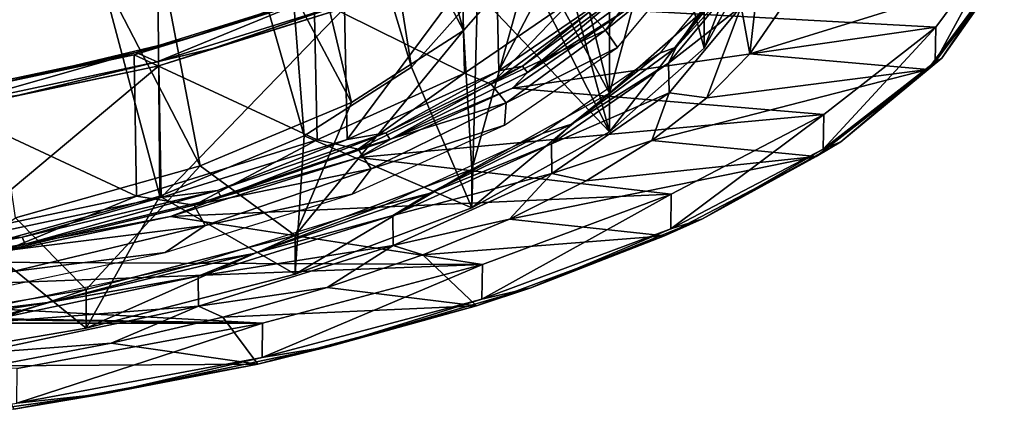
# Model space of a CAD drawing. Header units: millimetres. Extents: x -54 to 54, y -60 to 48.
# Tile 9 of 60: x 22 to 53, y -60 to -47. Entities that reach past the tile are written whole.
import ezdxf

# ---------------------------------------------------------------- set-up
doc = ezdxf.new("R2010")
doc.units = ezdxf.units.MM
doc.header["$LTSCALE"] = 41.718519
for name, color, linetype in [('270', 7, 'CONTINUOUS'), ('272', 7, 'CONTINUOUS'), ('273', 7, 'CONTINUOUS'), ('275', 7, 'CONTINUOUS'), ('276', 7, 'CONTINUOUS'), ('278', 7, 'CONTINUOUS'), ('279', 7, 'CONTINUOUS'), ('280', 7, 'CONTINUOUS'), ('281', 7, 'CONTINUOUS'), ('283', 7, 'CONTINUOUS'), ('285', 7, 'CONTINUOUS'), ('287', 7, 'CONTINUOUS'), ('289', 7, 'CONTINUOUS'), ('291', 7, 'CONTINUOUS'), ('293', 7, 'CONTINUOUS'), ('295', 7, 'CONTINUOUS'), ('297', 7, 'CONTINUOUS'), ('299', 7, 'CONTINUOUS'), ('301', 7, 'CONTINUOUS')]:
    doc.layers.add(name, color=color, linetype=linetype)

msp = doc.modelspace()

# ---------------------------------------------------------------- linework, layer by layer
at = {"layer": '270', "linetype": 'Continuous'}
for points in [[(40.282, -36.389, 15.967), (35.911, -33.974, 22.601), (40.282, -50.109, -21.73), (40.282, -36.389, 15.967)], [(40.282, -50.109, -21.73), (35.911, -33.974, 22.601), (36.8, -43.249, -2.882), (40.282, -50.109, -21.73)], [(43.282, -47.461, -14.454), (40.282, -36.389, 15.967), (40.282, -50.109, -21.73), (43.282, -47.461, -14.454)], [(43.282, -39.037, 8.69), (40.282, -36.389, 15.967), (43.282, -47.461, -14.454), (43.282, -39.037, 8.69)], [(44.808, -44.669, -6.783), (43.282, -39.037, 8.69), (43.282, -47.461, -14.454), (44.808, -44.669, -6.783)], [(40.282, -50.109, -21.73), (36.8, -43.249, -2.882), (36.094, -45.703, -9.625), (40.282, -50.109, -21.73)], [(34, -48.064, -16.113), (35.911, -52.524, -28.365), (36.094, -45.703, -9.625), (34, -48.064, -16.113)], [(35.911, -52.524, -28.365), (40.282, -50.109, -21.73), (36.094, -45.703, -9.625), (35.911, -52.524, -28.365)], [(30.599, -50.241, -22.092), (35.911, -52.524, -28.365), (34, -48.064, -16.113), (30.599, -50.241, -22.092)], [(26.022, -52.149, -27.334), (30.316, -54.623, -34.132), (30.599, -50.241, -22.092), (26.022, -52.149, -27.334)], [(30.316, -54.623, -34.132), (35.911, -52.524, -28.365), (30.599, -50.241, -22.092), (30.316, -54.623, -34.132)], [(20.443, -53.714, -31.636), (23.689, -56.335, -38.834), (26.022, -52.149, -27.334), (20.443, -53.714, -31.636)], [(23.689, -56.335, -38.834), (30.316, -54.623, -34.132), (26.022, -52.149, -27.334), (23.689, -56.335, -38.834)], [(16.256, -57.6, -42.312), (23.689, -56.335, -38.834), (20.443, -53.714, -31.636), (16.256, -57.6, -42.312)]]:
    msp.add_3dface(points, dxfattribs=at)
at = {"layer": '272', "linetype": 'Continuous'}
for points in [[(31.347, -31.518, -14.287), (35.648, -46.896, -16.704), (28.212, -32.814, -19.886), (31.347, -31.518, -14.287)], [(37.822, -44.413, -9.88), (35.648, -46.896, -16.704), (31.347, -31.518, -14.287), (37.822, -44.413, -9.88)], [(28.212, -32.814, -19.886), (32.095, -49.186, -22.995), (23.992, -33.95, -24.793), (28.212, -32.814, -19.886)], [(35.648, -46.896, -16.704), (32.095, -49.186, -22.995), (28.212, -32.814, -19.886), (35.648, -46.896, -16.704)], [(23.992, -33.95, -24.793), (27.301, -51.194, -28.511), (18.851, -34.882, -28.821), (23.992, -33.95, -24.793)], [(32.095, -49.186, -22.995), (27.301, -51.194, -28.511), (23.992, -33.95, -24.793), (32.095, -49.186, -22.995)], [(27.301, -51.194, -28.511), (21.453, -52.842, -33.039), (18.851, -34.882, -28.821), (27.301, -51.194, -28.511)]]:
    msp.add_3dface(points, dxfattribs=at)
at = {"layer": '273', "color": 2, "linetype": 'Continuous'}
for points in [[(29.191, -32.286, -14.331), (34, -48.064, -16.113), (31.255, -30.847, -8.275), (29.191, -32.286, -14.331)], [(34, -48.064, -16.113), (36.094, -45.703, -9.625), (31.255, -30.847, -8.275), (34, -48.064, -16.113)], [(25.851, -33.597, -19.845), (30.599, -50.241, -22.092), (29.191, -32.286, -14.331), (25.851, -33.597, -19.845)], [(30.599, -50.241, -22.092), (34, -48.064, -16.113), (29.191, -32.286, -14.331), (30.599, -50.241, -22.092)], [(21.381, -34.722, -24.577), (26.022, -52.149, -27.334), (25.851, -33.597, -19.845), (21.381, -34.722, -24.577)], [(26.022, -52.149, -27.334), (30.599, -50.241, -22.092), (25.851, -33.597, -19.845), (26.022, -52.149, -27.334)], [(20.443, -53.714, -31.636), (26.022, -52.149, -27.334), (21.381, -34.722, -24.577), (20.443, -53.714, -31.636)]]:
    msp.add_3dface(points, dxfattribs=at)
at = {"layer": '275', "linetype": 'Continuous'}
for points in [[(40.282, -48.888, -22.175), (38.536, -41.832, -2.789), (40.282, -35.167, 15.522), (40.282, -48.888, -22.175)], [(43.282, -37.815, 8.246), (40.282, -48.888, -22.175), (40.282, -35.167, 15.522), (43.282, -37.815, 8.246)], [(43.282, -46.239, -14.899), (40.282, -48.888, -22.175), (43.282, -37.815, 8.246), (43.282, -46.239, -14.899)], [(37.822, -44.413, -9.88), (38.536, -41.832, -2.789), (40.282, -48.888, -22.175), (37.822, -44.413, -9.88)], [(35.648, -46.896, -16.704), (37.822, -44.413, -9.88), (35.911, -51.302, -28.81), (35.648, -46.896, -16.704)], [(35.911, -51.302, -28.81), (37.822, -44.413, -9.88), (40.282, -48.888, -22.175), (35.911, -51.302, -28.81)], [(32.095, -49.186, -22.995), (35.648, -46.896, -16.704), (30.316, -53.401, -34.576), (32.095, -49.186, -22.995)], [(30.316, -53.401, -34.576), (35.648, -46.896, -16.704), (35.911, -51.302, -28.81), (30.316, -53.401, -34.576)], [(27.301, -51.194, -28.511), (32.095, -49.186, -22.995), (30.316, -53.401, -34.576), (27.301, -51.194, -28.511)], [(21.453, -52.842, -33.039), (27.301, -51.194, -28.511), (23.689, -55.113, -39.279), (21.453, -52.842, -33.039)], [(23.689, -55.113, -39.279), (27.301, -51.194, -28.511), (30.316, -53.401, -34.576), (23.689, -55.113, -39.279)], [(16.256, -56.379, -42.757), (21.453, -52.842, -33.039), (23.689, -55.113, -39.279), (16.256, -56.379, -42.757)]]:
    msp.add_3dface(points, dxfattribs=at)
at = {"layer": '276', "linetype": 'Continuous'}
for points in [[(43.282, -47.461, -14.454), (43.282, -46.239, -14.899), (44.808, -43.447, -7.228), (43.282, -47.461, -14.454)], [(44.808, -44.669, -6.783), (43.282, -47.461, -14.454), (44.808, -43.447, -7.228), (44.808, -44.669, -6.783)], [(40.282, -50.109, -21.73), (40.282, -48.888, -22.175), (43.282, -46.239, -14.899), (40.282, -50.109, -21.73)], [(43.282, -47.461, -14.454), (40.282, -50.109, -21.73), (43.282, -46.239, -14.899), (43.282, -47.461, -14.454)], [(40.282, -50.109, -21.73), (35.911, -52.524, -28.365), (40.282, -48.888, -22.175), (40.282, -50.109, -21.73)], [(35.911, -52.524, -28.365), (35.911, -51.302, -28.81), (40.282, -48.888, -22.175), (35.911, -52.524, -28.365)], [(35.911, -52.524, -28.365), (30.316, -54.623, -34.132), (35.911, -51.302, -28.81), (35.911, -52.524, -28.365)], [(30.316, -54.623, -34.132), (30.316, -53.401, -34.576), (35.911, -51.302, -28.81), (30.316, -54.623, -34.132)], [(30.316, -54.623, -34.132), (23.689, -56.335, -38.834), (30.316, -53.401, -34.576), (30.316, -54.623, -34.132)], [(23.689, -56.335, -38.834), (23.689, -55.113, -39.279), (30.316, -53.401, -34.576), (23.689, -56.335, -38.834)], [(23.689, -56.335, -38.834), (16.256, -57.6, -42.312), (23.689, -55.113, -39.279), (23.689, -56.335, -38.834)], [(16.256, -57.6, -42.312), (16.256, -56.379, -42.757), (23.689, -55.113, -39.279), (16.256, -57.6, -42.312)]]:
    msp.add_3dface(points, dxfattribs=at)
at = {"layer": '278', "color": 142, "linetype": 'Continuous', "true_color": 0x0099cc}
for points in [[(45.223, -43.292, -3), (44.453, -46.134, -10.809), (44.724, -47.644, -14.958), (45.223, -43.292, -3)], [(45.707, -46.214, -11.029), (45.223, -43.292, -3), (44.724, -47.644, -14.958), (45.707, -46.214, -11.029)], [(44.453, -46.134, -10.809), (42.169, -48.879, -18.351), (43.359, -49.037, -18.784), (44.453, -46.134, -10.809)], [(44.724, -47.644, -14.958), (44.453, -46.134, -10.809), (43.359, -49.037, -18.784), (44.724, -47.644, -14.958)], [(42.169, -48.879, -18.351), (38.449, -51.434, -25.371), (41.624, -50.381, -22.476), (42.169, -48.879, -18.351)], [(43.359, -49.037, -18.784), (42.169, -48.879, -18.351), (41.624, -50.381, -22.476), (43.359, -49.037, -18.784)], [(41.624, -50.381, -22.476), (38.449, -51.434, -25.371), (39.534, -51.664, -26.002), (41.624, -50.381, -22.476)], [(38.449, -51.434, -25.371), (33.42, -53.712, -31.629), (37.107, -52.876, -29.332), (38.449, -51.434, -25.371)], [(39.534, -51.664, -26.002), (38.449, -51.434, -25.371), (37.107, -52.876, -29.332), (39.534, -51.664, -26.002)], [(37.107, -52.876, -29.332), (33.42, -53.712, -31.629), (34.363, -54.006, -32.437), (37.107, -52.876, -29.332)], [(33.42, -53.712, -31.629), (27.253, -55.635, -36.912), (31.326, -55.045, -35.291), (33.42, -53.712, -31.629)], [(34.363, -54.006, -32.437), (33.42, -53.712, -31.629), (31.326, -55.045, -35.291), (34.363, -54.006, -32.437)], [(31.326, -55.045, -35.291), (27.253, -55.635, -36.912), (28.022, -55.983, -37.869), (31.326, -55.045, -35.291)], [(27.253, -55.635, -36.912), (20.157, -57.137, -41.04), (24.479, -56.813, -40.15), (27.253, -55.635, -36.912)], [(28.022, -55.983, -37.869), (27.253, -55.635, -36.912), (24.479, -56.813, -40.15), (28.022, -55.983, -37.869)], [(24.479, -56.813, -40.15), (20.157, -57.137, -41.04), (20.726, -57.528, -42.114), (24.479, -56.813, -40.15)]]:
    msp.add_3dface(points, dxfattribs=at)
at = {"layer": '279', "linetype": 'Continuous'}
for points in [[(52.793, -43.862, -12.168), (50.623, -46.793, -20.22), (40.799, -46.254, -18.741), (52.793, -43.862, -12.168)], [(40.799, -46.254, -18.741), (50.623, -46.793, -20.22), (37.2, -48.726, -25.533), (40.799, -46.254, -18.741)], [(50.623, -46.793, -20.22), (47.072, -49.561, -27.827), (37.2, -48.726, -25.533), (50.623, -46.793, -20.22)], [(37.2, -48.726, -25.533), (47.072, -49.561, -27.827), (32.334, -50.93, -31.588), (37.2, -48.726, -25.533)], [(47.072, -49.561, -27.827), (42.237, -52.092, -34.781), (32.334, -50.93, -31.588), (47.072, -49.561, -27.827)], [(32.334, -50.93, -31.588), (42.237, -52.092, -34.781), (26.367, -52.791, -36.699), (32.334, -50.93, -31.588)], [(42.237, -52.092, -34.781), (36.25, -54.317, -40.892), (26.367, -52.791, -36.699), (42.237, -52.092, -34.781)], [(26.367, -52.791, -36.699), (36.25, -54.317, -40.892), (19.503, -54.244, -40.693), (26.367, -52.791, -36.699)], [(19.503, -54.244, -40.693), (36.25, -54.317, -40.892), (11.974, -55.242, -43.434), (19.503, -54.244, -40.693)], [(36.25, -54.317, -40.892), (29.274, -56.174, -45.994), (11.974, -55.242, -43.434), (36.25, -54.317, -40.892)], [(11.974, -55.242, -43.434), (29.274, -56.174, -45.994), (4.037, -55.749, -44.828), (11.974, -55.242, -43.434)], [(29.274, -56.174, -45.994), (-29.274, -56.174, -45.994), (-4.037, -55.749, -44.828), (29.274, -56.174, -45.994)], [(4.037, -55.749, -44.828), (29.274, -56.174, -45.994), (-4.037, -55.749, -44.828), (4.037, -55.749, -44.828)], [(21.5, -57.613, -49.948), (-29.274, -56.174, -45.994), (29.274, -56.174, -45.994), (21.5, -57.613, -49.948)]]:
    msp.add_3dface(points, dxfattribs=at)
at = {"layer": '280', "linetype": 'Continuous'}
for points in [[(25.273, -47.597, -37.048), (30.992, -45.813, -32.149), (25.936, -47.897, -37.873), (25.273, -47.597, -37.048)], [(25.936, -47.897, -37.873), (30.992, -45.813, -32.149), (31.805, -46.067, -32.845), (25.936, -47.897, -37.873)], [(18.693, -48.99, -40.876), (25.273, -47.597, -37.048), (19.184, -49.327, -41.802), (18.693, -48.99, -40.876)], [(19.184, -49.327, -41.802), (25.273, -47.597, -37.048), (25.936, -47.897, -37.873), (19.184, -49.327, -41.802)]]:
    msp.add_3dface(points, dxfattribs=at)
at = {"layer": '281', "linetype": 'Continuous'}
for points in [[(35.571, -43.78, -26.261), (30.918, -45.887, -32.05), (35.677, -48.253, -24.702), (35.571, -43.78, -26.261)], [(39.128, -45.882, -18.188), (35.571, -43.78, -26.261), (35.677, -48.253, -24.702), (39.128, -45.882, -18.188)], [(30.918, -45.887, -32.05), (25.213, -47.666, -36.938), (31.01, -50.366, -30.509), (30.918, -45.887, -32.05)], [(35.677, -48.253, -24.702), (30.918, -45.887, -32.05), (31.01, -50.366, -30.509), (35.677, -48.253, -24.702)], [(25.213, -47.666, -36.938), (18.649, -49.056, -40.757), (25.288, -52.151, -35.411), (25.213, -47.666, -36.938)], [(31.01, -50.366, -30.509), (25.213, -47.666, -36.938), (25.288, -52.151, -35.411), (31.01, -50.366, -30.509)], [(25.288, -52.151, -35.411), (18.649, -49.056, -40.757), (18.704, -53.545, -39.242), (25.288, -52.151, -35.411)]]:
    msp.add_3dface(points, dxfattribs=at)
at = {"layer": '283', "linetype": 'Continuous'}
for points in [[(36.676, -44.009, -26.906), (40.225, -41.571, -20.209), (36.775, -48.179, -25.452), (36.676, -44.009, -26.906)], [(36.775, -48.179, -25.452), (40.225, -41.571, -20.209), (40.332, -45.735, -18.738), (36.775, -48.179, -25.452)], [(31.879, -46.181, -32.875), (36.676, -44.009, -26.906), (31.965, -50.357, -31.438), (31.879, -46.181, -32.875)], [(31.965, -50.357, -31.438), (36.676, -44.009, -26.906), (36.775, -48.179, -25.452), (31.965, -50.357, -31.438)], [(25.996, -48.016, -37.915), (31.879, -46.181, -32.875), (26.066, -52.197, -36.491), (25.996, -48.016, -37.915)], [(26.066, -52.197, -36.491), (31.879, -46.181, -32.875), (31.965, -50.357, -31.438), (26.066, -52.197, -36.491)], [(19.228, -49.449, -41.852), (25.996, -48.016, -37.915), (19.28, -53.634, -40.439), (19.228, -49.449, -41.852)], [(19.28, -53.634, -40.439), (25.996, -48.016, -37.915), (26.066, -52.197, -36.491), (19.28, -53.634, -40.439)]]:
    msp.add_3dface(points, dxfattribs=at)
at = {"layer": '285', "color": 142, "linetype": 'Continuous', "true_color": 0x0099cc}
for points in [[(42.153, -47.932, -18.689), (44.453, -46.134, -10.809), (44.435, -45.188, -11.149), (42.153, -47.932, -18.689)], [(42.169, -48.879, -18.351), (44.453, -46.134, -10.809), (42.153, -47.932, -18.689), (42.169, -48.879, -18.351)], [(38.434, -50.487, -25.706), (42.169, -48.879, -18.351), (42.153, -47.932, -18.689), (38.434, -50.487, -25.706)], [(38.449, -51.434, -25.371), (42.169, -48.879, -18.351), (38.434, -50.487, -25.706), (38.449, -51.434, -25.371)], [(33.407, -52.763, -31.962), (38.449, -51.434, -25.371), (38.434, -50.487, -25.706), (33.407, -52.763, -31.962)], [(33.42, -53.712, -31.629), (38.449, -51.434, -25.371), (33.407, -52.763, -31.962), (33.42, -53.712, -31.629)], [(27.242, -54.685, -37.243), (33.42, -53.712, -31.629), (33.407, -52.763, -31.962), (27.242, -54.685, -37.243)], [(27.253, -55.635, -36.912), (33.42, -53.712, -31.629), (27.242, -54.685, -37.243), (27.253, -55.635, -36.912)], [(20.15, -56.187, -41.369), (27.253, -55.635, -36.912), (27.242, -54.685, -37.243), (20.15, -56.187, -41.369)], [(20.157, -57.137, -41.04), (27.253, -55.635, -36.912), (20.15, -56.187, -41.369), (20.157, -57.137, -41.04)]]:
    msp.add_3dface(points, dxfattribs=at)
at = {"layer": '287', "color": 142, "linetype": 'Continuous', "true_color": 0x0099cc}
for points in [[(50.623, -46.793, -20.22), (52.793, -43.862, -12.168), (50.603, -47.893, -19.813), (50.623, -46.793, -20.22)], [(50.603, -47.893, -19.813), (52.793, -43.862, -12.168), (52.773, -44.963, -11.763), (50.603, -47.893, -19.813)], [(47.072, -49.561, -27.827), (50.623, -46.793, -20.22), (47.054, -50.66, -27.417), (47.072, -49.561, -27.827)], [(47.054, -50.66, -27.417), (50.623, -46.793, -20.22), (50.603, -47.893, -19.813), (47.054, -50.66, -27.417)], [(42.221, -53.19, -34.368), (47.072, -49.561, -27.827), (47.054, -50.66, -27.417), (42.221, -53.19, -34.368)], [(42.237, -52.092, -34.781), (47.072, -49.561, -27.827), (42.221, -53.19, -34.368), (42.237, -52.092, -34.781)], [(36.236, -55.414, -40.477), (42.237, -52.092, -34.781), (42.221, -53.19, -34.368), (36.236, -55.414, -40.477)], [(36.25, -54.317, -40.892), (42.237, -52.092, -34.781), (36.236, -55.414, -40.477), (36.25, -54.317, -40.892)], [(29.263, -57.27, -45.577), (36.25, -54.317, -40.892), (36.236, -55.414, -40.477), (29.263, -57.27, -45.577)], [(29.274, -56.174, -45.994), (36.25, -54.317, -40.892), (29.263, -57.27, -45.577), (29.274, -56.174, -45.994)], [(21.5, -57.613, -49.948), (29.274, -56.174, -45.994), (21.492, -58.708, -49.529), (21.5, -57.613, -49.948)], [(21.492, -58.708, -49.529), (29.274, -56.174, -45.994), (29.263, -57.27, -45.577), (21.492, -58.708, -49.529)]]:
    msp.add_3dface(points, dxfattribs=at)
at = {"layer": '289', "color": 142, "linetype": 'Continuous', "true_color": 0x0099cc}
for points in [[(45.707, -46.214, -11.029), (44.724, -47.644, -14.958), (52.526, -45.222, -11.625), (45.707, -46.214, -11.029)], [(52.526, -45.222, -11.625), (44.724, -47.644, -14.958), (50.367, -48.138, -19.637), (52.526, -45.222, -11.625)], [(44.724, -47.644, -14.958), (43.359, -49.037, -18.784), (50.367, -48.138, -19.637), (44.724, -47.644, -14.958)], [(43.359, -49.037, -18.784), (41.624, -50.381, -22.476), (50.367, -48.138, -19.637), (43.359, -49.037, -18.784)], [(50.367, -48.138, -19.637), (41.624, -50.381, -22.476), (46.834, -50.893, -27.205), (50.367, -48.138, -19.637)], [(41.624, -50.381, -22.476), (39.534, -51.664, -26.002), (46.834, -50.893, -27.205), (41.624, -50.381, -22.476)], [(46.834, -50.893, -27.205), (37.107, -52.876, -29.332), (42.023, -53.411, -34.124), (46.834, -50.893, -27.205)], [(39.534, -51.664, -26.002), (37.107, -52.876, -29.332), (46.834, -50.893, -27.205), (39.534, -51.664, -26.002)], [(37.107, -52.876, -29.332), (34.363, -54.006, -32.437), (42.023, -53.411, -34.124), (37.107, -52.876, -29.332)], [(42.023, -53.411, -34.124), (34.363, -54.006, -32.437), (36.067, -55.624, -40.205), (42.023, -53.411, -34.124)], [(34.363, -54.006, -32.437), (31.326, -55.045, -35.291), (36.067, -55.624, -40.205), (34.363, -54.006, -32.437)], [(31.326, -55.045, -35.291), (28.022, -55.983, -37.869), (36.067, -55.624, -40.205), (31.326, -55.045, -35.291)], [(36.067, -55.624, -40.205), (28.022, -55.983, -37.869), (29.126, -57.472, -45.281), (36.067, -55.624, -40.205)], [(28.022, -55.983, -37.869), (24.479, -56.813, -40.15), (29.126, -57.472, -45.281), (28.022, -55.983, -37.869)], [(24.479, -56.813, -40.15), (20.726, -57.528, -42.114), (29.126, -57.472, -45.281), (24.479, -56.813, -40.15)], [(29.126, -57.472, -45.281), (20.726, -57.528, -42.114), (21.391, -58.903, -49.215), (29.126, -57.472, -45.281)]]:
    msp.add_3dface(points, dxfattribs=at)
at = {"layer": '291', "linetype": 'Continuous'}
for points in [[(36.775, -48.179, -25.452), (40.332, -45.735, -18.738), (37.52, -48.03, -24.328), (36.775, -48.179, -25.452)], [(40.712, -45.689, -17.896), (37.678, -48.228, -24.353), (37.52, -48.03, -24.328), (40.712, -45.689, -17.896)], [(40.332, -45.735, -18.738), (40.712, -45.689, -17.896), (37.52, -48.03, -24.328), (40.332, -45.735, -18.738)], [(40.883, -45.877, -17.894), (37.678, -48.228, -24.353), (40.712, -45.689, -17.896), (40.883, -45.877, -17.894)], [(40.883, -45.877, -17.894), (40.799, -46.254, -18.741), (37.678, -48.228, -24.353), (40.883, -45.877, -17.894)], [(40.799, -46.254, -18.741), (37.2, -48.726, -25.533), (37.678, -48.228, -24.353), (40.799, -46.254, -18.741)], [(37.52, -48.03, -24.328), (33.328, -50.353, -30.191), (33.188, -50.146, -30.141), (37.52, -48.03, -24.328)], [(36.775, -48.179, -25.452), (37.52, -48.03, -24.328), (33.188, -50.146, -30.141), (36.775, -48.179, -25.452)], [(37.678, -48.228, -24.353), (33.328, -50.353, -30.191), (37.52, -48.03, -24.328), (37.678, -48.228, -24.353)], [(31.965, -50.357, -31.438), (36.775, -48.179, -25.452), (33.188, -50.146, -30.141), (31.965, -50.357, -31.438)], [(37.678, -48.228, -24.353), (37.2, -48.726, -25.533), (33.328, -50.353, -30.191), (37.678, -48.228, -24.353)], [(37.2, -48.726, -25.533), (32.334, -50.93, -31.588), (33.328, -50.353, -30.191), (37.2, -48.726, -25.533)], [(33.188, -50.146, -30.141), (27.966, -52.187, -35.23), (27.848, -51.972, -35.159), (33.188, -50.146, -30.141)], [(31.965, -50.357, -31.438), (33.188, -50.146, -30.141), (27.848, -51.972, -35.159), (31.965, -50.357, -31.438)], [(33.328, -50.353, -30.191), (27.966, -52.187, -35.23), (33.188, -50.146, -30.141), (33.328, -50.353, -30.191)], [(26.066, -52.197, -36.491), (31.965, -50.357, -31.438), (27.848, -51.972, -35.159), (26.066, -52.197, -36.491)], [(33.328, -50.353, -30.191), (32.334, -50.93, -31.588), (27.966, -52.187, -35.23), (33.328, -50.353, -30.191)], [(32.334, -50.93, -31.588), (26.367, -52.791, -36.699), (27.966, -52.187, -35.23), (32.334, -50.93, -31.588)], [(27.848, -51.972, -35.159), (21.754, -53.675, -39.317), (21.662, -53.453, -39.23), (27.848, -51.972, -35.159)], [(26.066, -52.197, -36.491), (27.848, -51.972, -35.159), (21.662, -53.453, -39.23), (26.066, -52.197, -36.491)], [(27.966, -52.187, -35.23), (21.754, -53.675, -39.317), (27.848, -51.972, -35.159), (27.966, -52.187, -35.23)], [(19.28, -53.634, -40.439), (26.066, -52.197, -36.491), (21.662, -53.453, -39.23), (19.28, -53.634, -40.439)], [(27.966, -52.187, -35.23), (26.367, -52.791, -36.699), (21.754, -53.675, -39.317), (27.966, -52.187, -35.23)], [(26.367, -52.791, -36.699), (19.503, -54.244, -40.693), (21.754, -53.675, -39.317), (26.367, -52.791, -36.699)], [(21.662, -53.453, -39.23), (14.88, -54.771, -42.329), (14.818, -54.545, -42.229), (21.662, -53.453, -39.23)], [(19.28, -53.634, -40.439), (21.662, -53.453, -39.23), (14.818, -54.545, -42.229), (19.28, -53.634, -40.439)], [(21.754, -53.675, -39.317), (14.88, -54.771, -42.329), (21.662, -53.453, -39.23), (21.754, -53.675, -39.317)], [(21.754, -53.675, -39.317), (19.503, -54.244, -40.693), (14.88, -54.771, -42.329), (21.754, -53.675, -39.317)]]:
    msp.add_3dface(points, dxfattribs=at)
at = {"layer": '293', "linetype": 'Continuous'}
for points in [[(42.074, -44.425, -10.482), (39.632, -46.32, -17.248), (40.147, -46.886, -17.242), (42.074, -44.425, -10.482)], [(42.074, -44.425, -10.482), (40.147, -46.886, -17.242), (42.721, -44.802, -10.949), (42.074, -44.425, -10.482)], [(42.721, -44.802, -10.949), (40.147, -46.886, -17.242), (40.527, -47.44, -18.198), (42.721, -44.802, -10.949)], [(39.128, -45.882, -18.188), (35.677, -48.253, -24.702), (36.525, -48.599, -23.509), (39.128, -45.882, -18.188)], [(39.632, -46.32, -17.248), (39.128, -45.882, -18.188), (36.525, -48.599, -23.509), (39.632, -46.32, -17.248)], [(39.632, -46.32, -17.248), (36.525, -48.599, -23.509), (40.147, -46.886, -17.242), (39.632, -46.32, -17.248)], [(40.147, -46.886, -17.242), (36.525, -48.599, -23.509), (36.999, -49.194, -23.584), (40.147, -46.886, -17.242)], [(40.147, -46.886, -17.242), (36.999, -49.194, -23.584), (40.527, -47.44, -18.198), (40.147, -46.886, -17.242)], [(40.527, -47.44, -18.198), (36.999, -49.194, -23.584), (36.952, -49.895, -24.944), (40.527, -47.44, -18.198)], [(35.677, -48.253, -24.702), (31.01, -50.366, -30.509), (32.308, -50.659, -29.168), (35.677, -48.253, -24.702)], [(36.525, -48.599, -23.509), (35.677, -48.253, -24.702), (32.308, -50.659, -29.168), (36.525, -48.599, -23.509)], [(36.525, -48.599, -23.509), (32.308, -50.659, -29.168), (36.999, -49.194, -23.584), (36.525, -48.599, -23.509)], [(36.999, -49.194, -23.584), (32.308, -50.659, -29.168), (32.728, -51.28, -29.317), (36.999, -49.194, -23.584)], [(36.999, -49.194, -23.584), (32.728, -51.28, -29.317), (36.952, -49.895, -24.944), (36.999, -49.194, -23.584)], [(36.952, -49.895, -24.944), (32.728, -51.28, -29.317), (32.118, -52.084, -30.958), (36.952, -49.895, -24.944)], [(31.01, -50.366, -30.509), (25.288, -52.151, -35.411), (27.11, -52.437, -34.053), (31.01, -50.366, -30.509)], [(32.308, -50.659, -29.168), (31.01, -50.366, -30.509), (27.11, -52.437, -34.053), (32.308, -50.659, -29.168)], [(32.308, -50.659, -29.168), (27.11, -52.437, -34.053), (32.728, -51.28, -29.317), (32.308, -50.659, -29.168)], [(32.728, -51.28, -29.317), (27.11, -52.437, -34.053), (27.462, -53.082, -34.265), (32.728, -51.28, -29.317)], [(32.728, -51.28, -29.317), (27.462, -53.082, -34.265), (32.118, -52.084, -30.958), (32.728, -51.28, -29.317)], [(32.118, -52.084, -30.958), (27.462, -53.082, -34.265), (26.191, -53.932, -36.036), (32.118, -52.084, -30.958)], [(25.288, -52.151, -35.411), (18.704, -53.545, -39.242), (21.088, -53.879, -38.016), (25.288, -52.151, -35.411)], [(27.11, -52.437, -34.053), (25.288, -52.151, -35.411), (21.088, -53.879, -38.016), (27.11, -52.437, -34.053)], [(27.11, -52.437, -34.053), (21.088, -53.879, -38.016), (27.462, -53.082, -34.265), (27.11, -52.437, -34.053)], [(27.462, -53.082, -34.265), (21.088, -53.879, -38.016), (21.362, -54.542, -38.279), (27.462, -53.082, -34.265)], [(27.462, -53.082, -34.265), (21.362, -54.542, -38.279), (26.191, -53.932, -36.036), (27.462, -53.082, -34.265)], [(26.191, -53.932, -36.036), (21.362, -54.542, -38.279), (19.372, -55.377, -40.003), (26.191, -53.932, -36.036)]]:
    msp.add_3dface(points, dxfattribs=at)
at = {"layer": '295', "linetype": 'Continuous'}
for points in [[(32.071, -45.383, -30.877), (30.992, -45.813, -32.149), (26.911, -47.148, -35.726), (32.071, -45.383, -30.877)], [(30.918, -45.887, -32.05), (32.071, -45.383, -30.877), (26.911, -47.148, -35.726), (30.918, -45.887, -32.05)], [(30.992, -45.813, -32.149), (25.273, -47.597, -37.048), (26.911, -47.148, -35.726), (30.992, -45.813, -32.149)], [(25.213, -47.666, -36.938), (30.918, -45.887, -32.05), (26.911, -47.148, -35.726), (25.213, -47.666, -36.938)], [(26.911, -47.148, -35.726), (25.273, -47.597, -37.048), (20.933, -48.579, -39.66), (26.911, -47.148, -35.726)], [(25.213, -47.666, -36.938), (26.911, -47.148, -35.726), (20.933, -48.579, -39.66), (25.213, -47.666, -36.938)], [(18.649, -49.056, -40.757), (25.213, -47.666, -36.938), (20.933, -48.579, -39.66), (18.649, -49.056, -40.757)], [(25.273, -47.597, -37.048), (18.693, -48.99, -40.876), (20.933, -48.579, -39.66), (25.273, -47.597, -37.048)]]:
    msp.add_3dface(points, dxfattribs=at)
at = {"layer": '297', "linetype": 'Continuous'}
for points in [[(27.709, -47.471, -36.62), (31.805, -46.067, -32.845), (33.022, -45.654, -31.627), (27.709, -47.471, -36.62)], [(31.879, -46.181, -32.875), (27.709, -47.471, -36.62), (33.022, -45.654, -31.627), (31.879, -46.181, -32.875)], [(25.936, -47.897, -37.873), (31.805, -46.067, -32.845), (27.709, -47.471, -36.62), (25.936, -47.897, -37.873)], [(31.879, -46.181, -32.875), (25.996, -48.016, -37.915), (27.709, -47.471, -36.62), (31.879, -46.181, -32.875)], [(21.554, -48.945, -40.67), (25.936, -47.897, -37.873), (27.709, -47.471, -36.62), (21.554, -48.945, -40.67)], [(25.996, -48.016, -37.915), (21.554, -48.945, -40.67), (27.709, -47.471, -36.62), (25.996, -48.016, -37.915)], [(19.184, -49.327, -41.802), (25.936, -47.897, -37.873), (21.554, -48.945, -40.67), (19.184, -49.327, -41.802)], [(25.996, -48.016, -37.915), (19.228, -49.449, -41.852), (21.554, -48.945, -40.67), (25.996, -48.016, -37.915)]]:
    msp.add_3dface(points, dxfattribs=at)
at = {"layer": '299', "color": 142, "linetype": 'Continuous', "true_color": 0x0099cc}
for points in [[(52.526, -45.222, -11.625), (50.367, -48.138, -19.637), (50.815, -47.777, -18.938), (52.526, -45.222, -11.625)], [(50.603, -47.893, -19.813), (52.773, -44.963, -11.763), (50.815, -47.777, -18.938), (50.603, -47.893, -19.813)], [(50.815, -47.777, -18.938), (52.773, -44.963, -11.763), (52.772, -44.989, -11.277), (50.815, -47.777, -18.938)], [(52.526, -45.222, -11.625), (50.815, -47.777, -18.938), (52.772, -44.989, -11.277), (52.526, -45.222, -11.625)], [(47.054, -50.66, -27.417), (50.603, -47.893, -19.813), (47.606, -50.426, -26.217), (47.054, -50.66, -27.417)], [(47.606, -50.426, -26.217), (50.603, -47.893, -19.813), (50.815, -47.777, -18.938), (47.606, -50.426, -26.217)], [(50.367, -48.138, -19.637), (47.606, -50.426, -26.217), (50.815, -47.777, -18.938), (50.367, -48.138, -19.637)], [(50.367, -48.138, -19.637), (46.834, -50.893, -27.205), (47.606, -50.426, -26.217), (50.367, -48.138, -19.637)], [(43.225, -52.871, -32.934), (47.054, -50.66, -27.417), (47.606, -50.426, -26.217), (43.225, -52.871, -32.934)], [(46.834, -50.893, -27.205), (43.225, -52.871, -32.934), (47.606, -50.426, -26.217), (46.834, -50.893, -27.205)], [(42.221, -53.19, -34.368), (47.054, -50.66, -27.417), (43.225, -52.871, -32.934), (42.221, -53.19, -34.368)], [(46.834, -50.893, -27.205), (42.023, -53.411, -34.124), (43.225, -52.871, -32.934), (46.834, -50.893, -27.205)], [(37.78, -55.052, -38.925), (42.221, -53.19, -34.368), (43.225, -52.871, -32.934), (37.78, -55.052, -38.925)], [(42.023, -53.411, -34.124), (37.78, -55.052, -38.925), (43.225, -52.871, -32.934), (42.023, -53.411, -34.124)], [(36.236, -55.414, -40.477), (42.221, -53.19, -34.368), (37.78, -55.052, -38.925), (36.236, -55.414, -40.477)], [(42.023, -53.411, -34.124), (36.067, -55.624, -40.205), (37.78, -55.052, -38.925), (42.023, -53.411, -34.124)], [(31.405, -56.914, -44.042), (36.236, -55.414, -40.477), (37.78, -55.052, -38.925), (31.405, -56.914, -44.042)], [(36.067, -55.624, -40.205), (31.405, -56.914, -44.042), (37.78, -55.052, -38.925), (36.067, -55.624, -40.205)], [(29.263, -57.27, -45.577), (36.236, -55.414, -40.477), (31.405, -56.914, -44.042), (29.263, -57.27, -45.577)], [(36.067, -55.624, -40.205), (29.126, -57.472, -45.281), (31.405, -56.914, -44.042), (36.067, -55.624, -40.205)], [(24.257, -58.412, -48.158), (29.263, -57.27, -45.577), (31.405, -56.914, -44.042), (24.257, -58.412, -48.158)], [(29.126, -57.472, -45.281), (24.257, -58.412, -48.158), (31.405, -56.914, -44.042), (29.126, -57.472, -45.281)], [(21.492, -58.708, -49.529), (29.263, -57.27, -45.577), (24.257, -58.412, -48.158), (21.492, -58.708, -49.529)], [(29.126, -57.472, -45.281), (21.391, -58.903, -49.215), (24.257, -58.412, -48.158), (29.126, -57.472, -45.281)], [(16.511, -59.51, -51.173), (21.492, -58.708, -49.529), (24.257, -58.412, -48.158), (16.511, -59.51, -51.173)], [(21.391, -58.903, -49.215), (16.511, -59.51, -51.173), (24.257, -58.412, -48.158), (21.391, -58.903, -49.215)]]:
    msp.add_3dface(points, dxfattribs=at)
at = {"layer": '301', "color": 142, "linetype": 'Continuous', "true_color": 0x0099cc}
for points in [[(41.873, -47.618, -18.688), (42.395, -47.429, -17.915), (44.141, -44.892, -11.198), (41.873, -47.618, -18.688)], [(42.395, -47.429, -17.915), (44.43, -44.831, -10.777), (44.141, -44.892, -11.198), (42.395, -47.429, -17.915)], [(44.435, -45.188, -11.149), (44.43, -44.831, -10.777), (42.395, -47.429, -17.915), (44.435, -45.188, -11.149)], [(42.153, -47.932, -18.689), (44.435, -45.188, -11.149), (42.395, -47.429, -17.915), (42.153, -47.932, -18.689)], [(39.071, -49.866, -24.613), (42.395, -47.429, -17.915), (41.873, -47.618, -18.688), (39.071, -49.866, -24.613)], [(42.153, -47.932, -18.689), (42.395, -47.429, -17.915), (39.071, -49.866, -24.613), (42.153, -47.932, -18.689)], [(38.179, -50.155, -25.658), (39.071, -49.866, -24.613), (41.873, -47.618, -18.688), (38.179, -50.155, -25.658)], [(38.434, -50.487, -25.706), (42.153, -47.932, -18.689), (39.071, -49.866, -24.613), (38.434, -50.487, -25.706)], [(38.434, -50.487, -25.706), (39.071, -49.866, -24.613), (34.56, -52.07, -30.666), (38.434, -50.487, -25.706)], [(34.56, -52.07, -30.666), (39.071, -49.866, -24.613), (38.179, -50.155, -25.658), (34.56, -52.07, -30.666)], [(33.185, -52.417, -31.872), (34.56, -52.07, -30.666), (38.179, -50.155, -25.658), (33.185, -52.417, -31.872)], [(33.407, -52.763, -31.962), (38.434, -50.487, -25.706), (34.56, -52.07, -30.666), (33.407, -52.763, -31.962)], [(33.407, -52.763, -31.962), (34.56, -52.07, -30.666), (29, -53.972, -35.891), (33.407, -52.763, -31.962)], [(29, -53.972, -35.891), (34.56, -52.07, -30.666), (33.185, -52.417, -31.872), (29, -53.972, -35.891)], [(27.062, -54.327, -37.119), (29, -53.972, -35.891), (33.185, -52.417, -31.872), (27.062, -54.327, -37.119)], [(27.242, -54.685, -37.243), (33.407, -52.763, -31.962), (29, -53.972, -35.891), (27.242, -54.685, -37.243)], [(27.242, -54.685, -37.243), (29, -53.972, -35.891), (22.558, -55.514, -40.13), (27.242, -54.685, -37.243)], [(22.558, -55.514, -40.13), (29, -53.972, -35.891), (27.062, -54.327, -37.119), (22.558, -55.514, -40.13)], [(20.016, -55.819, -41.218), (22.558, -55.514, -40.13), (27.062, -54.327, -37.119), (20.016, -55.819, -41.218)], [(20.15, -56.187, -41.369), (27.242, -54.685, -37.243), (22.558, -55.514, -40.13), (20.15, -56.187, -41.369)], [(20.15, -56.187, -41.369), (22.558, -55.514, -40.13), (15.43, -56.651, -43.253), (20.15, -56.187, -41.369)], [(15.43, -56.651, -43.253), (22.558, -55.514, -40.13), (20.016, -55.819, -41.218), (15.43, -56.651, -43.253)]]:
    msp.add_3dface(points, dxfattribs=at)

doc.saveas('drawing.dxf')
